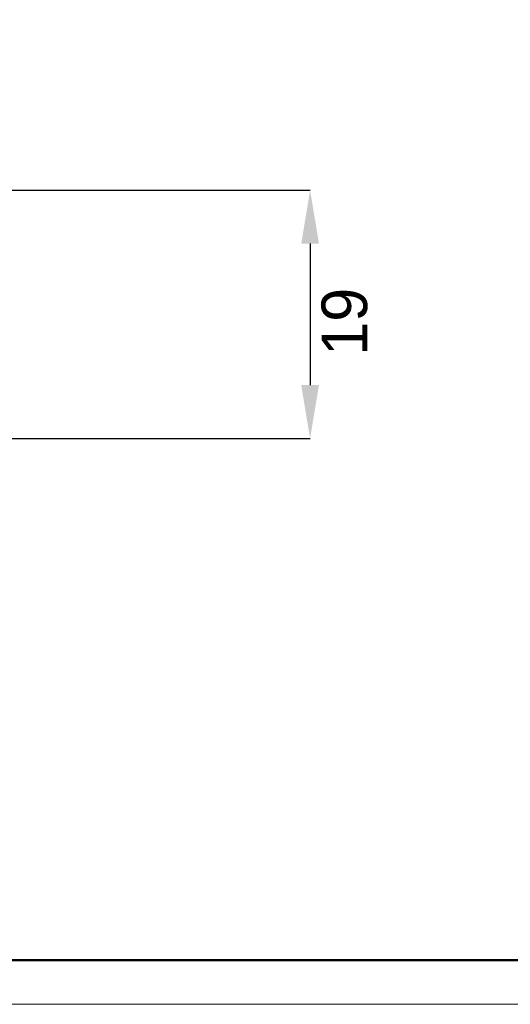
# Model space of a CAD drawing. Header units: millimetres. Extents: x 2470 to 2741, y 1563 to 1755.
# Tile 4 of 14: x 2568 to 2606, y 1563 to 1638. Entities that reach past the tile are written whole.
import ezdxf

# ---------------------------------------------------------------- set-up
doc = ezdxf.new("R2010")
doc.units = ezdxf.units.MM
doc.layers.add('2细线层', color=3, linetype='Continuous')
doc.layers.add('粗实线层', color=7, linetype='Continuous', lineweight=50)
doc.layers.add('细实线层', color=3, linetype='Continuous', lineweight=18)
doc.styles.add('SLDTEXTSTYLE1', font='txt')
doc.dimstyles.new('SLDDIMSTYLE0', dxfattribs={"dimtxt": 3.5, "dimasz": 4.08, "dimexe": 0, "dimexo": 0.0625, "dimgap": 0.875, "dimtad": 2, "dimdec": 0, "dimrnd": 1e-09, "dimzin": 4, "dimdsep": 46, "dimtxsty": 'SLDTEXTSTYLE1', "dimsah": 1, "dimcen": 0.09, "dimadec": 0, "dimazin": 1, "dimtfac": 1, "dimtmove": 0, "dimatfit": 0, "dimfxl": 1, "dimfrac": 2, "dimtolj": 1, "dimtzin": 12, "dimarcsym": 0})

# ---------------------------------------------------------------- blocks, each defined once
blk = doc.blocks.new('*D15')
at = {"layer": '2细线层', "color": 0, "lineweight": -2, "transparency": 16777216}
for p, q in [((2564.994, 1625.342), (2590.279, 1625.342)), ((2590.279, 1621.262), (2590.279, 1610.422)), ((2564.994, 1606.342), (2590.279, 1606.342))]:
    blk.add_line(p, q, dxfattribs=at)
at = {"layer": '2细线层', "color": 0, "transparency": 16777216}
for points in [[(2589.599, 1621.262), (2590.959, 1621.262), (2590.279, 1625.342)], [(2589.599, 1610.422), (2590.959, 1610.422), (2590.279, 1606.342)]]:
    blk.add_solid(points, dxfattribs=at)
at = {"layer": 'Defpoints', "color": 0, "transparency": 16777216}
for p in [(2564.932, 1625.342), (2564.932, 1606.342), (2590.279, 1606.342)]:
    blk.add_point(p, dxfattribs=at)
at = {"layer": '2细线层', "color": 0, "transparency": 16777216, "insert": (2591.154, 1615.272), "char_height": 3.5, "attachment_point": 2, "rotation": 90, "style": 'SLDTEXTSTYLE1'}
blk.add_mtext('\\A1;19', dxfattribs=at)

msp = doc.modelspace()

# ---------------------------------------------------------------- linework, layer by layer
at = {"layer": '粗实线层'}
msp.add_lwpolyline([(2486.217, 1750.32), (2736.75, 1750.32), (2736.75, 1566.386), (2486.217, 1566.386)], close=True, dxfattribs=at)
at = {"layer": '细实线层'}
msp.add_lwpolyline([(2469.928, 1754.889), (2741.318, 1754.889), (2741.318, 1562.996), (2469.928, 1562.996)], close=True, dxfattribs=at)

# ---------------------------------------------------------------- dimensions: what is measured, and where the dimension line sits
at = {"layer": '2细线层'}
dim = msp.add_linear_dim(base=(2590.279, 1606.342), p1=(2564.932, 1625.342), p2=(2564.932, 1606.342), angle=270, dimstyle='SLDDIMSTYLE0', dxfattribs=at)
dim.commit()
dim.dimension.update_dxf_attribs({"geometry": '*D15', "text_midpoint": (2590.279, 1615.272), "dimtype": 160})

doc.saveas('drawing.dxf')
